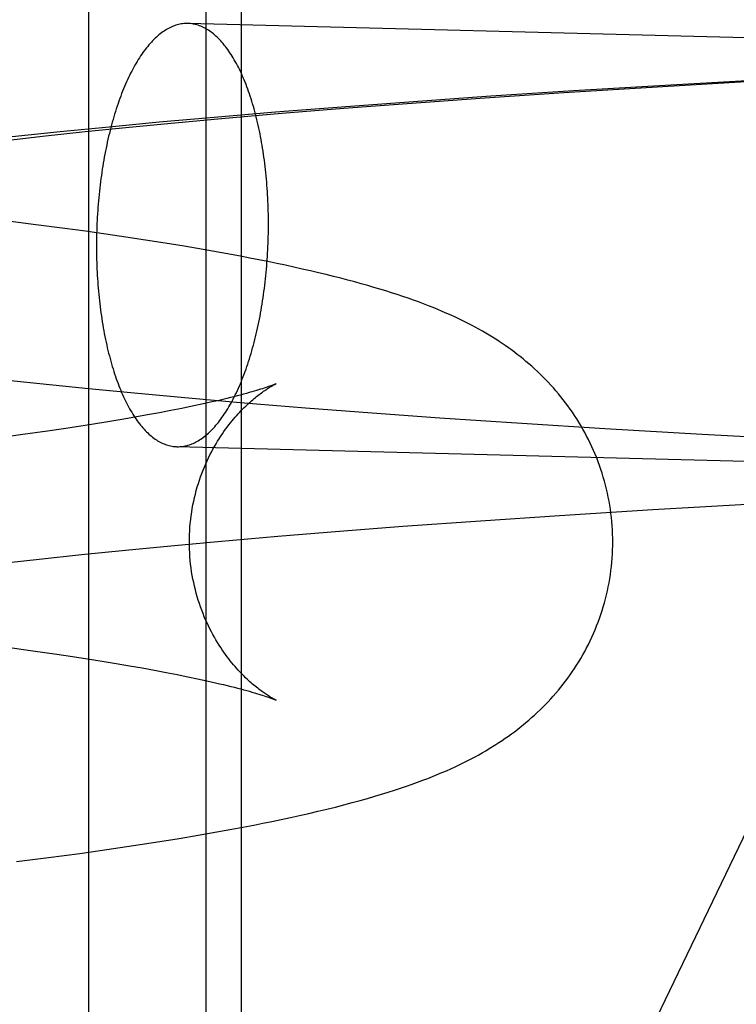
# Model space of a CAD drawing. Header units: inches. Extents: x 0 to 278, y 0 to 180.
# Tile 25 of 76: x 95.5909 to 95.6569, y 91.8108 to 91.9015. Entities that reach past the tile are written whole.
import ezdxf

# ---------------------------------------------------------------- set-up
doc = ezdxf.new("R2010")
doc.units = ezdxf.units.IN
doc.header["$LTSCALE"] = 15.310625
doc.header["$MEASUREMENT"] = 0
doc.linetypes.add('HIDDEN', pattern=[0.2, 0.1, -0.1])
doc.layers.add('DEFAULT_2', color=8, linetype='HIDDEN')

msp = doc.modelspace()

# ---------------------------------------------------------------- linework, layer by layer
at = {"layer": 'DEFAULT_2', "color": 8, "linetype": 'HIDDEN'}
for p, q in [((95.597234, 91.910306), (95.597234, 91.754056)), ((95.60807, 91.910306), (95.60807, 91.754056)), ((95.611304, 91.910306), (95.611304, 91.754056)), ((95.813831, 91.895784), (95.606408, 91.901157)), ((95.641028, 91.894801), (95.64964, 91.895335)), ((95.650893, 91.895483), (95.641936, 91.894945)), ((95.64964, 91.895335), (95.658325, 91.895831)), ((95.659868, 91.895979), (95.650893, 91.895483)), ((95.634311, 91.894451), (95.626769, 91.893925)), ((95.633745, 91.894313), (95.641028, 91.894801)), ((95.641936, 91.894945), (95.634311, 91.894451)), ((95.626769, 91.893925), (95.620568, 91.893464)), ((95.620755, 91.893352), (95.626592, 91.8938)), ((95.626592, 91.8938), (95.633745, 91.894313)), ((95.614463, 91.89298), (95.60847, 91.892475)), ((95.609502, 91.892407), (95.615052, 91.892887)), ((95.620568, 91.893464), (95.614463, 91.89298)), ((95.615052, 91.892887), (95.620755, 91.893352)), ((95.603766, 91.892055), (95.599151, 91.891621)), ((95.600991, 91.891607), (95.605186, 91.892011)), ((95.60847, 91.892475), (95.603766, 91.892055)), ((95.605186, 91.892011), (95.609502, 91.892407)), ((95.590159, 91.890455), (95.593003, 91.890775)), ((95.594633, 91.891173), (95.590217, 91.89071)), ((95.593003, 91.890775), (95.596927, 91.891195)), ((95.599151, 91.891621), (95.594633, 91.891173)), ((95.596927, 91.891195), (95.600991, 91.891607)), ((95.592148, 91.882655), (95.58918, 91.883027)), ((95.595055, 91.882273), (95.592148, 91.882655)), ((95.596958, 91.882013), (95.595055, 91.882273)), ((95.598834, 91.881748), (95.596958, 91.882013)), ((95.600683, 91.881477), (95.598834, 91.881748)), ((95.602505, 91.881201), (95.600683, 91.881477)), ((95.6043, 91.880919), (95.602505, 91.881201)), ((95.606067, 91.88063), (95.6043, 91.880919)), ((95.607812, 91.880334), (95.606067, 91.88063)), ((95.609541, 91.880027), (95.607812, 91.880334)), ((95.589485, 91.868335), (95.592768, 91.867985)), ((95.592768, 91.867985), (95.597237, 91.867531)), ((95.597237, 91.867531), (95.601805, 91.867092)), ((95.601805, 91.867092), (95.606464, 91.866667)), ((95.606464, 91.866667), (95.611208, 91.866256)), ((95.608502, 91.866263), (95.607674, 91.866079)), ((95.609273, 91.866441), (95.608502, 91.866263)), ((95.604848, 91.865498), (95.603794, 91.865297)), ((95.605847, 91.865696), (95.604848, 91.865498)), ((95.606789, 91.86589), (95.605847, 91.865696)), ((95.607674, 91.866079), (95.606789, 91.86589)), ((95.611208, 91.866256), (95.617245, 91.865761)), ((95.617245, 91.865761), (95.623386, 91.865289)), ((95.599041, 91.864464), (95.597724, 91.864251)), ((95.600308, 91.864675), (95.599041, 91.864464)), ((95.601523, 91.864884), (95.600308, 91.864675)), ((95.602685, 91.865092), (95.601523, 91.864884)), ((95.603794, 91.865297), (95.602685, 91.865092)), ((95.623386, 91.865289), (95.629614, 91.864838)), ((95.629614, 91.864838), (95.637179, 91.864325)), ((95.59348, 91.863609), (95.5912, 91.863288)), ((95.594942, 91.863824), (95.59348, 91.863609)), ((95.596357, 91.864038), (95.594942, 91.863824)), ((95.597724, 91.864251), (95.596357, 91.864038)), ((95.637179, 91.864325), (95.644814, 91.863843)), ((95.644814, 91.863843), (95.653769, 91.863319)), ((95.5912, 91.863288), (95.58882, 91.862966)), ((95.653769, 91.863319), (95.662725, 91.862837)), ((95.812821, 91.856797), (95.605398, 91.86217)), ((95.640623, 91.855841), (95.649228, 91.856376)), ((95.649228, 91.856376), (95.657907, 91.856874)), ((95.633349, 91.855352), (95.640623, 91.855841)), ((95.62038, 91.854388), (95.626207, 91.854837)), ((95.626207, 91.854837), (95.633349, 91.855352)), ((95.609151, 91.853442), (95.614688, 91.853923)), ((95.614688, 91.853923), (95.62038, 91.854388)), ((95.600662, 91.852641), (95.604846, 91.853046)), ((95.604846, 91.853046), (95.609151, 91.853442)), ((95.589865, 91.851488), (95.5927, 91.851807)), ((95.5927, 91.851807), (95.59661, 91.852228)), ((95.59661, 91.852228), (95.600662, 91.852641)), ((95.589772, 91.843699), (95.59211, 91.843378)), ((95.59211, 91.843378), (95.594346, 91.843057)), ((95.594346, 91.843057), (95.595778, 91.842843)), ((95.595778, 91.842843), (95.597163, 91.84263)), ((95.597163, 91.84263), (95.598498, 91.842417)), ((95.598498, 91.842417), (95.599784, 91.842206)), ((95.599784, 91.842206), (95.601019, 91.841996)), ((95.601019, 91.841996), (95.602202, 91.841788)), ((95.602202, 91.841788), (95.603332, 91.841582)), ((95.603332, 91.841582), (95.604407, 91.84138)), ((95.604407, 91.84138), (95.605428, 91.84118)), ((95.605428, 91.84118), (95.606393, 91.840985)), ((95.606393, 91.840985), (95.607301, 91.840794)), ((95.607301, 91.840794), (95.608153, 91.840608)), ((95.610776, 91.826992), (95.612464, 91.827315)), ((95.605596, 91.826084), (95.607349, 91.826379)), ((95.607349, 91.826379), (95.609075, 91.826681)), ((95.609075, 91.826681), (95.610776, 91.826992)), ((95.60018, 91.825241), (95.602011, 91.825516)), ((95.602011, 91.825516), (95.603816, 91.825797)), ((95.603816, 91.825797), (95.605596, 91.826084)), ((95.59356, 91.824321), (95.596438, 91.824708)), ((95.596438, 91.824708), (95.598322, 91.824972)), ((95.598322, 91.824972), (95.60018, 91.825241)), ((95.59062, 91.823944), (95.59356, 91.824321))]:
    msp.add_line(p, q, dxfattribs=at)
for points in [[(95.606391, 91.901158), (95.606269, 91.901158), (95.606147, 91.901153), (95.606025, 91.901144), (95.605903, 91.901131), (95.605781, 91.901112), (95.605659, 91.901089), (95.605537, 91.901062), (95.605416, 91.90103), (95.605294, 91.900993), (95.605172, 91.900952), (95.605051, 91.900906), (95.60493, 91.900855), (95.604809, 91.9008), (95.604688, 91.900741), (95.604568, 91.900677), (95.604448, 91.900608), (95.604328, 91.900535), (95.604209, 91.900458), (95.60409, 91.900376), (95.603971, 91.900289), (95.603853, 91.900199), (95.603735, 91.900103), (95.603618, 91.900004), (95.603502, 91.8999), (95.603386, 91.899792), (95.60327, 91.899679), (95.603156, 91.899562), (95.603042, 91.899441), (95.602928, 91.899316), (95.602815, 91.899186), (95.602703, 91.899053), (95.602592, 91.898915), (95.602482, 91.898773), (95.602372, 91.898627), (95.602263, 91.898477), (95.602155, 91.898323), (95.602048, 91.898165), (95.601942, 91.898003), (95.601837, 91.897838), (95.601733, 91.897668), (95.60163, 91.897495), (95.601527, 91.897318), (95.601426, 91.897137), (95.601326, 91.896953), (95.601227, 91.896765), (95.601129, 91.896573), (95.601032, 91.896378), (95.600937, 91.896179), (95.600842, 91.895977), (95.600749, 91.895772), (95.600657, 91.895563), (95.600566, 91.895351), (95.600477, 91.895135), (95.600388, 91.894917), (95.600302, 91.894695), (95.600216, 91.89447), (95.600132, 91.894242), (95.600049, 91.894011), (95.599967, 91.893777), (95.599887, 91.893541), (95.599809, 91.893301), (95.599731, 91.893059), (95.599656, 91.892814), (95.599581, 91.892567), (95.599509, 91.892317), (95.599437, 91.892064), (95.599368, 91.891809), (95.599299, 91.891551), (95.599233, 91.891291), (95.599168, 91.891029), (95.599104, 91.890765), (95.599043, 91.890498), (95.598982, 91.890229), (95.598924, 91.889959), (95.598867, 91.889686), (95.598812, 91.889412), (95.598758, 91.889135), (95.598706, 91.888857), (95.598656, 91.888577), (95.598608, 91.888296), (95.598561, 91.888012), (95.598516, 91.887728), (95.598473, 91.887442), (95.598432, 91.887154), (95.598392, 91.886866), (95.598354, 91.886576), (95.598318, 91.886285), (95.598284, 91.885993), (95.598251, 91.885699), (95.59822, 91.885405), (95.598192, 91.88511), (95.598165, 91.884814), (95.598139, 91.884518), (95.598116, 91.88422), (95.598095, 91.883922), (95.598075, 91.883624), (95.598057, 91.883325), (95.598041, 91.883026), (95.598027, 91.882726), (95.598015, 91.882426), (95.598005, 91.882126), (95.597996, 91.881826), (95.59799, 91.881526), (95.597985, 91.881226), (95.597982, 91.880925), (95.597981, 91.880626)], [(95.613826, 91.882702), (95.613825, 91.883002), (95.613822, 91.883301), (95.613817, 91.8836), (95.613811, 91.883898), (95.613802, 91.884196), (95.613792, 91.884494), (95.61378, 91.88479), (95.613766, 91.885086), (95.61375, 91.885381), (95.613732, 91.885676), (95.613712, 91.885969), (95.613691, 91.886261), (95.613667, 91.886552), (95.613642, 91.886842), (95.613615, 91.887131), (95.613586, 91.887419), (95.613556, 91.887705), (95.613523, 91.88799), (95.613489, 91.888273), (95.613453, 91.888554), (95.613415, 91.888834), (95.613375, 91.889113), (95.613334, 91.889389), (95.613291, 91.889664), (95.613246, 91.889937), (95.613199, 91.890208), (95.613151, 91.890477), (95.6131, 91.890743), (95.613049, 91.891008), (95.612995, 91.89127), (95.61294, 91.89153), (95.612883, 91.891788), (95.612824, 91.892043), (95.612764, 91.892296), (95.612702, 91.892547), (95.612639, 91.892794), (95.612574, 91.89304), (95.612507, 91.893282), (95.612439, 91.893522), (95.612369, 91.893759), (95.612298, 91.893993), (95.612225, 91.894224), (95.612151, 91.894452), (95.612075, 91.894677), (95.611998, 91.894899), (95.61192, 91.895118), (95.611839, 91.895333), (95.611758, 91.895546), (95.611675, 91.895755), (95.611591, 91.895961), (95.611505, 91.896163), (95.611418, 91.896362), (95.61133, 91.896557), (95.611241, 91.896749), (95.61115, 91.896938), (95.611058, 91.897122), (95.610964, 91.897303), (95.61087, 91.897481), (95.610774, 91.897654), (95.610678, 91.897824), (95.61058, 91.89799), (95.610481, 91.898152), (95.61038, 91.898311), (95.610279, 91.898465), (95.610177, 91.898615), (95.610074, 91.898761), (95.60997, 91.898904), (95.609864, 91.899042), (95.609758, 91.899176), (95.609651, 91.899305), (95.609543, 91.899431), (95.609435, 91.899553), (95.609325, 91.89967), (95.609215, 91.899783), (95.609103, 91.899891), (95.608991, 91.899996), (95.608879, 91.900095), (95.608765, 91.900191), (95.608651, 91.900282), (95.608536, 91.900369), (95.608421, 91.900451), (95.608305, 91.900529), (95.608188, 91.900603), (95.608071, 91.900672), (95.607954, 91.900736), (95.607836, 91.900796), (95.607717, 91.900851), (95.607598, 91.900902), (95.607479, 91.900948), (95.607359, 91.90099), (95.607239, 91.901027), (95.607119, 91.901059), (95.606998, 91.901087), (95.606877, 91.901111), (95.606756, 91.901129), (95.606634, 91.901143), (95.606513, 91.901153), (95.606408, 91.901157)], [(95.605416, 91.86217), (95.605537, 91.86217), (95.605659, 91.862174), (95.605781, 91.862183), (95.605903, 91.862197), (95.606025, 91.862215), (95.606147, 91.862238), (95.606269, 91.862266), (95.606391, 91.862298), (95.606513, 91.862334), (95.606634, 91.862376), (95.606756, 91.862422), (95.606877, 91.862472), (95.606998, 91.862527), (95.607119, 91.862586), (95.607239, 91.862651), (95.607359, 91.862719), (95.607479, 91.862792), (95.607598, 91.86287), (95.607717, 91.862952), (95.607836, 91.863038), (95.607954, 91.863129), (95.608071, 91.863224), (95.608188, 91.863324), (95.608305, 91.863428), (95.608421, 91.863536), (95.608536, 91.863649), (95.608651, 91.863765), (95.608765, 91.863886), (95.608879, 91.864012), (95.608991, 91.864141), (95.609103, 91.864275), (95.609215, 91.864413), (95.609325, 91.864555), (95.609435, 91.8647), (95.609543, 91.86485), (95.609651, 91.865004), (95.609758, 91.865162), (95.609864, 91.865324), (95.60997, 91.86549), (95.610074, 91.865659), (95.610177, 91.865832), (95.610279, 91.86601), (95.61038, 91.86619), (95.610481, 91.866375), (95.61058, 91.866563), (95.610678, 91.866754), (95.610774, 91.86695), (95.61087, 91.867148), (95.610964, 91.86735), (95.611058, 91.867556), (95.61115, 91.867765), (95.611241, 91.867977), (95.61133, 91.868192), (95.611418, 91.868411), (95.611505, 91.868633), (95.611591, 91.868857), (95.611675, 91.869085), (95.611758, 91.869316), (95.611839, 91.86955), (95.61192, 91.869787), (95.611998, 91.870026), (95.612075, 91.870268), (95.612151, 91.870513), (95.612225, 91.870761), (95.612298, 91.871011), (95.612369, 91.871264), (95.612439, 91.871519), (95.612507, 91.871776), (95.612574, 91.872036), (95.612639, 91.872298), (95.612702, 91.872563), (95.612764, 91.872829), (95.612824, 91.873098), (95.612883, 91.873369), (95.61294, 91.873641), (95.612995, 91.873916), (95.613049, 91.874192), (95.6131, 91.87447), (95.613151, 91.87475), (95.613199, 91.875032), (95.613246, 91.875315), (95.613291, 91.8756), (95.613334, 91.875886), (95.613375, 91.876173), (95.613415, 91.876462), (95.613453, 91.876752), (95.613489, 91.877043), (95.613523, 91.877335), (95.613556, 91.877628), (95.613586, 91.877922), (95.613615, 91.878217), (95.613642, 91.878513), (95.613667, 91.87881), (95.613691, 91.879107), (95.613712, 91.879405), (95.613732, 91.879704), (95.61375, 91.880002), (95.613766, 91.880302), (95.61378, 91.880601), (95.613792, 91.880901), (95.613802, 91.881201), (95.613811, 91.881502), (95.613817, 91.881802), (95.613822, 91.882102), (95.613825, 91.882402), (95.613826, 91.882702)], [(95.597981, 91.880626), (95.597982, 91.880326), (95.597985, 91.880027), (95.59799, 91.879728), (95.597996, 91.879429), (95.598005, 91.879131), (95.598015, 91.878834), (95.598027, 91.878537), (95.598041, 91.878241), (95.598057, 91.877946), (95.598075, 91.877652), (95.598095, 91.877358), (95.598116, 91.877066), (95.598139, 91.876775), (95.598165, 91.876485), (95.598192, 91.876196), (95.59822, 91.875909), (95.598251, 91.875623), (95.598284, 91.875338), (95.598318, 91.875055), (95.598354, 91.874773), (95.598392, 91.874493), (95.598432, 91.874215), (95.598473, 91.873938), (95.598516, 91.873663), (95.598561, 91.873391), (95.598608, 91.87312), (95.598656, 91.872851), (95.598706, 91.872584), (95.598758, 91.87232), (95.598812, 91.872057), (95.598867, 91.871797), (95.598924, 91.871539), (95.598982, 91.871284), (95.599043, 91.871031), (95.599104, 91.870781), (95.599168, 91.870533), (95.599233, 91.870288), (95.599299, 91.870045), (95.599368, 91.869806), (95.599437, 91.869569), (95.599509, 91.869335), (95.599581, 91.869104), (95.599656, 91.868876), (95.599731, 91.868651), (95.599809, 91.868429), (95.599887, 91.86821), (95.599967, 91.867994), (95.600049, 91.867782), (95.600132, 91.867573), (95.600216, 91.867367), (95.600302, 91.867164), (95.600388, 91.866966), (95.600477, 91.86677), (95.600566, 91.866578), (95.600657, 91.86639), (95.600749, 91.866205), (95.600842, 91.866024), (95.600937, 91.865847), (95.601032, 91.865673), (95.601129, 91.865503), (95.601227, 91.865337), (95.601326, 91.865175), (95.601426, 91.865017), (95.601527, 91.864863), (95.60163, 91.864712), (95.601733, 91.864566), (95.601837, 91.864424), (95.601942, 91.864286), (95.602048, 91.864152), (95.602155, 91.864022), (95.602263, 91.863896), (95.602372, 91.863775), (95.602482, 91.863658), (95.602592, 91.863545), (95.602703, 91.863436), (95.602815, 91.863332), (95.602928, 91.863232), (95.603042, 91.863136), (95.603156, 91.863045), (95.60327, 91.862958), (95.603386, 91.862876), (95.603502, 91.862798), (95.603618, 91.862725), (95.603735, 91.862656), (95.603853, 91.862591), (95.603971, 91.862532), (95.60409, 91.862476), (95.604209, 91.862425), (95.604328, 91.862379), (95.604448, 91.862338), (95.604568, 91.8623), (95.604688, 91.862268), (95.604809, 91.86224), (95.60493, 91.862217), (95.605051, 91.862198), (95.605172, 91.862184), (95.605294, 91.862175), (95.605398, 91.86217)], [(95.645542, 91.853396), (95.645539, 91.853747), (95.645529, 91.854127), (95.645512, 91.854508), (95.645488, 91.854888), (95.645458, 91.855267), (95.64542, 91.855646), (95.645376, 91.856024), (95.645324, 91.856401), (95.645266, 91.856777), (95.645201, 91.857152), (95.64513, 91.857524), (95.645052, 91.857895), (95.644967, 91.858265), (95.644876, 91.858632), (95.644778, 91.858997), (95.644674, 91.859359), (95.644563, 91.859719), (95.644447, 91.860077), (95.644324, 91.860431), (95.644195, 91.860783), (95.644061, 91.861132), (95.64392, 91.861477), (95.643774, 91.861819), (95.643623, 91.862158), (95.643465, 91.862493), (95.643303, 91.862825), (95.643135, 91.863153), (95.642962, 91.863477), (95.642784, 91.863798), (95.642601, 91.864115), (95.642414, 91.864427), (95.642221, 91.864736), (95.642025, 91.86504), (95.641824, 91.86534), (95.641619, 91.865635), (95.64141, 91.865927), (95.641197, 91.866213), (95.64098, 91.866495), (95.640759, 91.866773), (95.640535, 91.867046), (95.640307, 91.867316), (95.640076, 91.867581), (95.63984, 91.867843), (95.639599, 91.868102), (95.639354, 91.868358), (95.639105, 91.86861), (95.638852, 91.868859), (95.638595, 91.869104), (95.638336, 91.869344), (95.638074, 91.86958), (95.637812, 91.869809), (95.637548, 91.870033), (95.637284, 91.870251), (95.637017, 91.870465), (95.636749, 91.870675), (95.636477, 91.870881), (95.636203, 91.871084), (95.635924, 91.871285), (95.635642, 91.871483), (95.635355, 91.871678), (95.635064, 91.871871), (95.634768, 91.872062), (95.634467, 91.872251), (95.634161, 91.872439), (95.63385, 91.872624), (95.633531, 91.872808), (95.633205, 91.872992), (95.63287, 91.873175), (95.632524, 91.873359), (95.632168, 91.873544), (95.631802, 91.873727), (95.631426, 91.873911), (95.631042, 91.874092), (95.63065, 91.874273), (95.630249, 91.874452), (95.62984, 91.87463), (95.629421, 91.874806), (95.628992, 91.874981), (95.628554, 91.875156), (95.628104, 91.875329), (95.627644, 91.875501), (95.627173, 91.875673), (95.626691, 91.875843), (95.626197, 91.876013), (95.625691, 91.876182), (95.625174, 91.87635), (95.624644, 91.876517), (95.6241, 91.876684), (95.623541, 91.876851), (95.622968, 91.877017), (95.622377, 91.877184), (95.621769, 91.877351), (95.621142, 91.877519), (95.620494, 91.877687), (95.619826, 91.877857), (95.619136, 91.878027), (95.618424, 91.878198), (95.617692, 91.878369), (95.616941, 91.87854), (95.616171, 91.878711), (95.615384, 91.878881), (95.614583, 91.87905), (95.613767, 91.879218), (95.612939, 91.879384), (95.612101, 91.879548), (95.611254, 91.87971), (95.609541, 91.880027)], [(95.606542, 91.853396), (95.606545, 91.853721), (95.606554, 91.854069), (95.606571, 91.854417), (95.606594, 91.854764), (95.606624, 91.85511), (95.60666, 91.855455), (95.606703, 91.855799), (95.606752, 91.856141), (95.606808, 91.85648), (95.60687, 91.856818), (95.606939, 91.857152), (95.607013, 91.857484), (95.607093, 91.857812), (95.607179, 91.858137), (95.60727, 91.858459), (95.607367, 91.858776), (95.607469, 91.859089), (95.607575, 91.859397), (95.607687, 91.859701), (95.607802, 91.859999), (95.607922, 91.860292), (95.608045, 91.86058), (95.608172, 91.860863), (95.608303, 91.861139), (95.608436, 91.86141), (95.608573, 91.861675), (95.608712, 91.861934), (95.608853, 91.862187), (95.608996, 91.862434), (95.609141, 91.862675), (95.609287, 91.862908), (95.609434, 91.863136), (95.609582, 91.863356), (95.60973, 91.863569), (95.609878, 91.863777), (95.610026, 91.863977), (95.610174, 91.864172), (95.610322, 91.864359), (95.610468, 91.864541), (95.610614, 91.864717), (95.610759, 91.864886), (95.610903, 91.86505), (95.611046, 91.865207), (95.611187, 91.865359), (95.611326, 91.865506), (95.611464, 91.865647), (95.6116, 91.865783), (95.611735, 91.865914), (95.611868, 91.86604), (95.611999, 91.866162), (95.612128, 91.866279), (95.612255, 91.866391), (95.61238, 91.866499), (95.612502, 91.866602), (95.612622, 91.866701), (95.612739, 91.866796), (95.612854, 91.866886), (95.612966, 91.866973), (95.613075, 91.867055), (95.613181, 91.867133), (95.613284, 91.867208), (95.613384, 91.867279), (95.613481, 91.867346), (95.613575, 91.867409), (95.613665, 91.867469), (95.613752, 91.867526), (95.613836, 91.86758), (95.613916, 91.867629), (95.613992, 91.867676), (95.614064, 91.867718), (95.614131, 91.867758), (95.614193, 91.867793), (95.614251, 91.867826), (95.614304, 91.867855), (95.614352, 91.867881), (95.614395, 91.867903), (95.614433, 91.867923), (95.614464, 91.867939), (95.61449, 91.867951), (95.614509, 91.867961), (95.614521, 91.867966), (95.614525, 91.867968)], [(95.614525, 91.867968), (95.614516, 91.867964), (95.614499, 91.867957), (95.614474, 91.867946), (95.61444, 91.867932), (95.614398, 91.867915), (95.614347, 91.867895), (95.614287, 91.867871), (95.614217, 91.867844), (95.614138, 91.867814), (95.614047, 91.867781), (95.613946, 91.867745), (95.613834, 91.867705), (95.613711, 91.867663), (95.613575, 91.867617), (95.613428, 91.867568), (95.613268, 91.867517), (95.613096, 91.867462), (95.612911, 91.867405), (95.612714, 91.867345), (95.612503, 91.867282), (95.612279, 91.867217), (95.612041, 91.867149), (95.61179, 91.867079), (95.611524, 91.867007), (95.611245, 91.866932), (95.610952, 91.866855), (95.610645, 91.866776), (95.610323, 91.866695), (95.609988, 91.866612), (95.609638, 91.866527), (95.609273, 91.866441)], [(95.614522, 91.838826), (95.614526, 91.838824), (95.61452, 91.838827), (95.614506, 91.838833), (95.614486, 91.838843), (95.61446, 91.838856), (95.614428, 91.838872), (95.61439, 91.838892), (95.614346, 91.838915), (95.614298, 91.838941), (95.614244, 91.838971), (95.614186, 91.839003), (95.614123, 91.83904), (95.614055, 91.839079), (95.613983, 91.839122), (95.613907, 91.839169), (95.613827, 91.839219), (95.613742, 91.839273), (95.613654, 91.83933), (95.613563, 91.839391), (95.613469, 91.839455), (95.613371, 91.839523), (95.613271, 91.839594), (95.613168, 91.839669), (95.613061, 91.839748), (95.612953, 91.83983), (95.612841, 91.839916), (95.612727, 91.840007), (95.61261, 91.840101), (95.61249, 91.8402), (95.612368, 91.840303), (95.612244, 91.840411), (95.612118, 91.840523), (95.611989, 91.84064), (95.611858, 91.840762), (95.611725, 91.840888), (95.61159, 91.841019), (95.611454, 91.841156), (95.611316, 91.841297), (95.611176, 91.841444), (95.611035, 91.841597), (95.610892, 91.841755), (95.610748, 91.841919), (95.610604, 91.842089), (95.610458, 91.842264), (95.610311, 91.842446), (95.610164, 91.842634), (95.610017, 91.842828), (95.609869, 91.843029), (95.609721, 91.843236), (95.609573, 91.84345), (95.609426, 91.84367), (95.609279, 91.843897), (95.609133, 91.844131), (95.608989, 91.844371), (95.608846, 91.844618), (95.608705, 91.844871), (95.608566, 91.84513), (95.60843, 91.845395), (95.608297, 91.845666), (95.608167, 91.845942), (95.60804, 91.846224), (95.607917, 91.846512), (95.607798, 91.846805), (95.607683, 91.847103), (95.607572, 91.847406), (95.607465, 91.847714), (95.607364, 91.848027), (95.607268, 91.848344), (95.607177, 91.848664), (95.607091, 91.848989), (95.607011, 91.849317), (95.606937, 91.849648), (95.606869, 91.849982), (95.606807, 91.850319), (95.606751, 91.850658), (95.606702, 91.851), (95.606659, 91.851343), (95.606623, 91.851687), (95.606593, 91.852033), (95.60657, 91.85238), (95.606554, 91.852727), (95.606545, 91.853075), (95.606542, 91.853396)], [(95.612464, 91.827315), (95.613307, 91.827482), (95.61415, 91.827653), (95.614996, 91.827829), (95.615842, 91.82801), (95.616689, 91.828196), (95.617532, 91.828387), (95.618367, 91.828581), (95.61919, 91.828779), (95.619997, 91.828979), (95.620783, 91.82918), (95.621541, 91.82938), (95.622269, 91.829579), (95.622962, 91.829774), (95.623623, 91.829966), (95.624254, 91.830155), (95.624859, 91.830343), (95.62544, 91.830529), (95.626, 91.830713), (95.626539, 91.830896), (95.627057, 91.831078), (95.627554, 91.831258), (95.628033, 91.831436), (95.628494, 91.831614), (95.62894, 91.83179), (95.629374, 91.831967), (95.629798, 91.832145), (95.630212, 91.832324), (95.630617, 91.832505), (95.631013, 91.832686), (95.6314, 91.832869), (95.631777, 91.833053), (95.632146, 91.833238), (95.632505, 91.833423), (95.632854, 91.833609), (95.633194, 91.833794), (95.633524, 91.83398), (95.633846, 91.834166), (95.634159, 91.834353), (95.634466, 91.834541), (95.634767, 91.83473), (95.635063, 91.83492), (95.635354, 91.835113), (95.63564, 91.835309), (95.635923, 91.835507), (95.636203, 91.835708), (95.636479, 91.835913), (95.636752, 91.83612), (95.637021, 91.836331), (95.637287, 91.836544), (95.63755, 91.836762), (95.637811, 91.836983), (95.63807, 91.83721), (95.638329, 91.837442), (95.638586, 91.83768), (95.638842, 91.837924), (95.639095, 91.838172), (95.639345, 91.838425), (95.639591, 91.838682), (95.639832, 91.838941), (95.640068, 91.839203), (95.640301, 91.839469), (95.640529, 91.839739), (95.640753, 91.840012), (95.640974, 91.84029), (95.641191, 91.840572), (95.641404, 91.840858), (95.641613, 91.841149), (95.641818, 91.841445), (95.642019, 91.841745), (95.642216, 91.842049), (95.642409, 91.842358), (95.642597, 91.84267), (95.64278, 91.842987), (95.642958, 91.843308), (95.643131, 91.843632), (95.643299, 91.84396), (95.643462, 91.844292), (95.643619, 91.844628), (95.643771, 91.844967), (95.643918, 91.845309), (95.644058, 91.845654), (95.644193, 91.846003), (95.644322, 91.846355), (95.644445, 91.84671), (95.644561, 91.847067), (95.644672, 91.847428), (95.644776, 91.84779), (95.644874, 91.848155), (95.644966, 91.848523), (95.645051, 91.848892), (95.645129, 91.849263), (95.645201, 91.849636), (95.645266, 91.850011), (95.645324, 91.850387), (95.645375, 91.850764), (95.64542, 91.851142), (95.645457, 91.851522), (95.645488, 91.851901), (95.645512, 91.852282), (95.645529, 91.852662), (95.645539, 91.853043), (95.645542, 91.853396)], [(95.608153, 91.840608), (95.608947, 91.840428), (95.609323, 91.84034), (95.609685, 91.840254), (95.610032, 91.84017), (95.610365, 91.840087), (95.610684, 91.840007), (95.610989, 91.839928), (95.61128, 91.839851), (95.611557, 91.839777), (95.61182, 91.839705), (95.61207, 91.839635), (95.612306, 91.839568), (95.612528, 91.839503), (95.612737, 91.83944), (95.612933, 91.839381), (95.613116, 91.839324), (95.613286, 91.83927), (95.613444, 91.839219), (95.613589, 91.839171), (95.613723, 91.839126), (95.614522, 91.838826)]]:
    msp.add_lwpolyline(points, dxfattribs=at)
msp.add_arc((95.878141, 91.708556), 0.25, 90, 270, dxfattribs=at)

doc.saveas('drawing.dxf')
